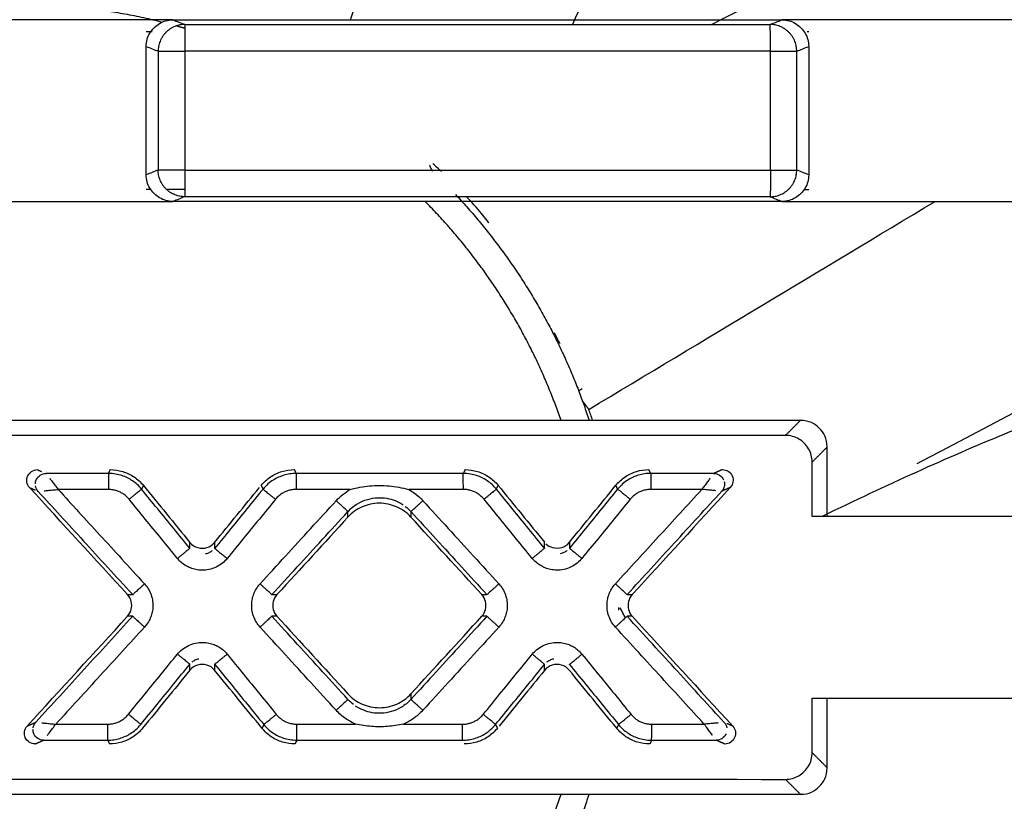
# Model space of a CAD drawing. Header units: millimetres. Extents: x 9946 to 11276, y -4769 to -3439.
# Tile 80 of 100: x 10936 to 10954, y -3629 to -3615. Entities that reach past the tile are written whole.
import ezdxf

# ---------------------------------------------------------------- set-up
doc = ezdxf.new("R2010")
doc.units = ezdxf.units.MM
doc.layers.add('ROXX NEO mini i_Fixture', color=7, linetype='Continuous', true_color=0x000000)

msp = doc.modelspace()

# ---------------------------------------------------------------- linework, layer by layer
at = {"layer": 'ROXX NEO mini i_Fixture', "color": 18, "lineweight": -3, "true_color": 0x000000}
for points, degree in [([(10942.116, -3614.76), (10942.793, -3612.794), (10943.471, -3610.827), (10944.148, -3608.86)], 3), ([(10938.29, -3614.76), (10937.745, -3614.76), (10936.656, -3614.76), (10935.021, -3614.76), (10933.932, -3614.76), (10933.387, -3614.76)], 3), ([(10938.79, -3614.76), (10938.624, -3614.76), (10938.457, -3614.76), (10938.29, -3614.76)], 3), ([(10938.29, -3615.259), (10938.29, -3615.165), (10938.336, -3615.002), (10938.53, -3614.807), (10938.695, -3614.76), (10938.79, -3614.76)], 3), ([(10938.79, -3614.76), (10938.827, -3614.775), (10938.901, -3614.804), (10938.974, -3614.833), (10939.011, -3614.848)], 3), ([(10938.79, -3614.76), (10940.057, -3614.76), (10942.591, -3614.76), (10946.392, -3614.76), (10948.926, -3614.76), (10950.193, -3614.76)], 3), ([(10949.972, -3614.848), (10950.009, -3614.833), (10950.082, -3614.804), (10950.156, -3614.775), (10950.193, -3614.76)], 3), ([(10950.693, -3614.76), (10950.526, -3614.76), (10950.36, -3614.76), (10950.193, -3614.76)], 3), ([(10950.193, -3614.76), (10950.288, -3614.76), (10950.454, -3614.807), (10950.648, -3615.002), (10950.693, -3615.165), (10950.693, -3615.259)], 3), ([(10955.578, -3614.76), (10955.036, -3614.76), (10953.95, -3614.76), (10952.322, -3614.76), (10951.236, -3614.76), (10950.693, -3614.76)], 3), ([(10939.011, -3614.848), (10940.229, -3614.848), (10942.665, -3614.848), (10946.318, -3614.848), (10948.754, -3614.848), (10949.972, -3614.848)], 3), ([(10950.693, -3614.985), (10950.685, -3614.985), (10950.676, -3614.985), (10950.667, -3614.985)], 3), ([(10938.401, -3614.987), (10938.364, -3614.987), (10938.327, -3614.987), (10938.29, -3614.987)], 3), ([(10938.29, -3617.661), (10938.29, -3616.46), (10938.29, -3615.259)], 2), ([(10938.29, -3615.259), (10938.327, -3615.274), (10938.401, -3615.303), (10938.476, -3615.333), (10938.513, -3615.348)], 3), ([(10938.513, -3615.348), (10938.513, -3616.46), (10938.513, -3617.573)], 2), ([(10939.012, -3615.348), (10939.012, -3616.46), (10939.012, -3617.573)], 2), ([(10949.977, -3617.573), (10949.977, -3616.46), (10949.977, -3615.348)], 2), ([(10950.47, -3615.348), (10950.507, -3615.333), (10950.582, -3615.303), (10950.656, -3615.274), (10950.693, -3615.259)], 3), ([(10950.47, -3617.573), (10950.47, -3616.46), (10950.47, -3615.348)], 2), ([(10950.693, -3615.259), (10950.693, -3616.46), (10950.693, -3617.662)], 2), ([(10943.651, -3617.596), (10943.622, -3617.538), (10943.594, -3617.479)], 2), ([(10938.513, -3617.573), (10938.475, -3617.587), (10938.401, -3617.617), (10938.327, -3617.647), (10938.29, -3617.661)], 3), ([(10938.79, -3618.16), (10938.695, -3618.16), (10938.53, -3618.113), (10938.336, -3617.919), (10938.29, -3617.756), (10938.29, -3617.661)], 3), ([(10950.693, -3617.662), (10950.693, -3617.756), (10950.648, -3617.919), (10950.454, -3618.113), (10950.288, -3618.16), (10950.193, -3618.16)], 3), ([(10950.693, -3617.662), (10950.656, -3617.647), (10950.582, -3617.617), (10950.507, -3617.587), (10950.47, -3617.573)], 3), ([(10938.29, -3617.933), (10938.321, -3617.933), (10938.352, -3617.933), (10938.383, -3617.933)], 3), ([(10938.684, -3617.933), (10938.793, -3617.933), (10938.902, -3617.933), (10939.011, -3617.933)], 3), ([(10939.011, -3618.072), (10938.974, -3618.087), (10938.901, -3618.116), (10938.827, -3618.146), (10938.79, -3618.16)], 3), ([(10949.972, -3618.072), (10948.754, -3618.072), (10946.318, -3618.072), (10942.665, -3618.072), (10940.229, -3618.072), (10939.011, -3618.072)], 3), ([(10949.972, -3618.072), (10950.009, -3618.087), (10950.082, -3618.116), (10950.156, -3618.146), (10950.193, -3618.16)], 3), ([(10950.617, -3617.936), (10950.642, -3617.936), (10950.668, -3617.936), (10950.693, -3617.936)], 3), ([(10933.387, -3618.16), (10933.932, -3618.16), (10935.021, -3618.16), (10936.656, -3618.16), (10937.745, -3618.16), (10938.29, -3618.16)], 3), ([(10938.29, -3618.16), (10938.457, -3618.16), (10938.624, -3618.16), (10938.79, -3618.16)], 3), ([(10950.193, -3618.16), (10948.926, -3618.16), (10946.392, -3618.16), (10942.591, -3618.16), (10940.057, -3618.16), (10938.79, -3618.16)], 3), ([(10946.576, -3622.054), (10948.737, -3620.756), (10950.899, -3619.458), (10953.06, -3618.16)], 3), ([(10950.193, -3618.16), (10950.36, -3618.16), (10950.526, -3618.16), (10950.693, -3618.16)], 3), ([(10950.693, -3618.16), (10951.236, -3618.16), (10952.322, -3618.16), (10953.95, -3618.16), (10955.036, -3618.16), (10955.578, -3618.16)], 3), ([(10945.181, -3619.404), (10945.219, -3619.459), (10945.257, -3619.515), (10945.294, -3619.57)], 3), ([(10946.038, -3620.824), (10946.003, -3620.755), (10945.967, -3620.687), (10945.93, -3620.618)], 3), ([(10946.449, -3621.669), (10946.428, -3621.682), (10946.407, -3621.695), (10946.387, -3621.707)], 3), ([(10946.457, -3621.895), (10946.516, -3621.975), (10946.576, -3622.054)], 2), ([(10946.65, -3622.26), (10946.626, -3622.192), (10946.601, -3622.123), (10946.576, -3622.054)], 3), ([(10950.539, -3622.26), (10935.838, -3622.26), (10921.138, -3622.26)], 2), ([(10950.539, -3622.26), (10950.399, -3622.401), (10950.258, -3622.541)], 2), ([(10951.038, -3622.76), (10951.038, -3622.593), (10950.912, -3622.386), (10950.705, -3622.26), (10950.539, -3622.26)], 3), ([(10950.258, -3622.541), (10940.645, -3622.545), (10931.032, -3622.545), (10921.419, -3622.541)], 3), ([(10950.758, -3623.04), (10950.758, -3622.946), (10950.712, -3622.782), (10950.518, -3622.588), (10950.354, -3622.541), (10950.258, -3622.541)], 3), ([(10951.038, -3622.76), (10950.898, -3622.9), (10950.758, -3623.04)], 2), ([(10951.038, -3624.06), (10951.038, -3623.41), (10951.038, -3622.76)], 2), ([(10950.758, -3624.06), (10950.758, -3623.55), (10950.758, -3623.04)], 2), ([(10936.106, -3623.517), (10936.08, -3623.489), (10936.045, -3623.417), (10936.059, -3623.298), (10936.136, -3623.206), (10936.214, -3623.182), (10936.253, -3623.182)], 3), ([(10936.253, -3623.182), (10936.291, -3623.199), (10936.329, -3623.216)], 2), ([(10937.583, -3623.253), (10937.39, -3623.253), (10937.003, -3623.253), (10936.611, -3623.253), (10936.414, -3623.253)], 3), ([(10937.583, -3623.253), (10937.599, -3623.218), (10937.616, -3623.182)], 2), ([(10938.202, -3623.547), (10938.177, -3623.516), (10938.122, -3623.459), (10938.034, -3623.389), (10937.939, -3623.334), (10937.836, -3623.291), (10937.72, -3623.262), (10937.63, -3623.253), (10937.583, -3623.253)], 3), ([(10937.616, -3623.182), (10937.695, -3623.182), (10937.852, -3623.206), (10938.068, -3623.308), (10938.186, -3623.415), (10938.236, -3623.476)], 3), ([(10940.442, -3623.476), (10940.492, -3623.415), (10940.61, -3623.308), (10940.825, -3623.205), (10940.983, -3623.182), (10941.062, -3623.182)], 3), ([(10941.095, -3623.253), (10941.055, -3623.253), (10940.976, -3623.259), (10940.866, -3623.284), (10940.764, -3623.322), (10940.666, -3623.375), (10940.569, -3623.446), (10940.506, -3623.51), (10940.476, -3623.547)], 3), ([(10941.062, -3623.182), (10941.078, -3623.217), (10941.095, -3623.253)], 2), ([(10944.225, -3623.252), (10943.877, -3623.253), (10943.182, -3623.253), (10942.139, -3623.253), (10941.443, -3623.253), (10941.095, -3623.253)], 3), ([(10944.259, -3623.182), (10944.242, -3623.217), (10944.225, -3623.252)], 2), ([(10944.845, -3623.547), (10944.819, -3623.515), (10944.765, -3623.458), (10944.676, -3623.389), (10944.582, -3623.334), (10944.478, -3623.291), (10944.362, -3623.261), (10944.272, -3623.252), (10944.225, -3623.252)], 3), ([(10944.259, -3623.182), (10944.337, -3623.182), (10944.495, -3623.205), (10944.711, -3623.307), (10944.829, -3623.414), (10944.878, -3623.476)], 3), ([(10947.083, -3623.475), (10947.132, -3623.414), (10947.25, -3623.307), (10947.466, -3623.204), (10947.623, -3623.181), (10947.702, -3623.181)], 3), ([(10947.736, -3623.252), (10947.696, -3623.252), (10947.617, -3623.258), (10947.507, -3623.283), (10947.405, -3623.321), (10947.306, -3623.374), (10947.209, -3623.445), (10947.146, -3623.51), (10947.116, -3623.546)], 3), ([(10947.736, -3623.252), (10947.719, -3623.216), (10947.702, -3623.181)], 2), ([(10948.917, -3623.252), (10948.729, -3623.252), (10948.345, -3623.252), (10947.942, -3623.252), (10947.736, -3623.252)], 3), ([(10949.078, -3623.181), (10948.997, -3623.216), (10948.917, -3623.252)], 2), ([(10948.917, -3623.252), (10948.955, -3623.252), (10949.032, -3623.275), (10949.084, -3623.336), (10949.099, -3623.371)], 3), ([(10949.078, -3623.181), (10949.116, -3623.181), (10949.192, -3623.203), (10949.271, -3623.294), (10949.287, -3623.413), (10949.252, -3623.487), (10949.225, -3623.515)], 3), ([(10936.483, -3623.344), (10936.497, -3623.361), (10936.525, -3623.401), (10936.58, -3623.472), (10936.62, -3623.526), (10936.641, -3623.553)], 3), ([(10948.849, -3623.342), (10948.836, -3623.36), (10948.808, -3623.4), (10948.753, -3623.471), (10948.713, -3623.524), (10948.692, -3623.552)], 3), ([(10937.94, -3625.522), (10937.328, -3624.854), (10936.717, -3624.185), (10936.106, -3623.517)], 3), ([(10936.106, -3623.517), (10936.158, -3623.54), (10936.211, -3623.564)], 2), ([(10936.267, -3623.588), (10936.241, -3623.56), (10936.223, -3623.524), (10936.217, -3623.486)], 3), ([(10936.267, -3623.588), (10936.539, -3623.886), (10937.107, -3624.506), (10937.719, -3625.175), (10938.036, -3625.522)], 3), ([(10936.38, -3623.577), (10936.402, -3623.575), (10936.451, -3623.571), (10936.54, -3623.563), (10936.606, -3623.556), (10936.641, -3623.553)], 3), ([(10936.641, -3623.553), (10936.892, -3623.827), (10937.412, -3624.396), (10937.97, -3625.005), (10938.258, -3625.32)], 3), ([(10938.236, -3623.476), (10938.219, -3623.512), (10938.202, -3623.547)], 2), ([(10939.106, -3624.655), (10939.006, -3624.532), (10938.805, -3624.286), (10938.504, -3623.917), (10938.303, -3623.67), (10938.202, -3623.547)], 3), ([(10938.236, -3623.476), (10938.526, -3623.832), (10938.816, -3624.187), (10939.106, -3624.543)], 3), ([(10939.571, -3624.543), (10939.851, -3624.2), (10940.131, -3623.857), (10940.411, -3623.515)], 3), ([(10940.476, -3623.547), (10940.375, -3623.67), (10940.174, -3623.916), (10939.873, -3624.286), (10939.672, -3624.532), (10939.571, -3624.655)], 3), ([(10940.442, -3623.476), (10940.459, -3623.511), (10940.476, -3623.547)], 2), ([(10941.096, -3623.553), (10941.071, -3623.553), (10941.022, -3623.557), (10940.953, -3623.572), (10940.889, -3623.596), (10940.828, -3623.629), (10940.767, -3623.674), (10940.728, -3623.714), (10940.709, -3623.737)], 3), ([(10942.108, -3623.553), (10942.232, -3623.52), (10942.471, -3623.477), (10942.838, -3623.476), (10943.079, -3623.519), (10943.206, -3623.552)], 3), ([(10944.845, -3623.547), (10944.862, -3623.511), (10944.878, -3623.476)], 2), ([(10945.748, -3624.654), (10945.648, -3624.531), (10945.447, -3624.285), (10945.146, -3623.916), (10944.945, -3623.67), (10944.845, -3623.547)], 3), ([(10944.878, -3623.476), (10945.168, -3623.831), (10945.458, -3624.186), (10945.748, -3624.542)], 3), ([(10946.213, -3624.541), (10946.503, -3624.186), (10946.793, -3623.831), (10947.083, -3623.475)], 3), ([(10947.116, -3623.546), (10947.016, -3623.669), (10946.815, -3623.915), (10946.514, -3624.284), (10946.314, -3624.53), (10946.213, -3624.654)], 3), ([(10947.116, -3623.546), (10947.099, -3623.511), (10947.083, -3623.475)], 2), ([(10947.293, -3625.522), (10947.589, -3625.199), (10948.18, -3624.553), (10948.77, -3623.908), (10949.064, -3623.586)], 3), ([(10947.738, -3623.552), (10947.713, -3623.552), (10947.664, -3623.556), (10947.595, -3623.571), (10947.531, -3623.595), (10947.47, -3623.628), (10947.409, -3623.673), (10947.37, -3623.713), (10947.351, -3623.736)], 3), ([(10949.225, -3623.515), (10948.613, -3624.184), (10948.001, -3624.853), (10947.389, -3625.522)], 3), ([(10949.225, -3623.515), (10949.145, -3623.551), (10949.064, -3623.586)], 2), ([(10938.875, -3624.845), (10938.774, -3624.722), (10938.573, -3624.475), (10938.272, -3624.106), (10938.071, -3623.86), (10937.97, -3623.737)], 3), ([(10940.709, -3623.737), (10940.609, -3623.86), (10940.407, -3624.106), (10940.106, -3624.475), (10939.905, -3624.722), (10939.804, -3624.845)], 3), ([(10940.422, -3625.32), (10940.58, -3625.147), (10940.896, -3624.801), (10941.371, -3624.282), (10941.688, -3623.936), (10941.846, -3623.763)], 3), ([(10943.246, -3624.071), (10943.168, -3623.985), (10942.99, -3623.86), (10942.652, -3623.786), (10942.32, -3623.861), (10942.144, -3623.986), (10942.066, -3624.071)], 3), ([(10943.469, -3623.764), (10943.627, -3623.937), (10943.943, -3624.282), (10944.418, -3624.801), (10944.734, -3625.147), (10944.892, -3625.32)], 3), ([(10945.518, -3624.843), (10945.418, -3624.72), (10945.217, -3624.474), (10944.916, -3624.105), (10944.715, -3623.859), (10944.614, -3623.736)], 3), ([(10947.351, -3623.736), (10947.251, -3623.859), (10947.05, -3624.105), (10946.749, -3624.474), (10946.548, -3624.72), (10946.448, -3624.843)], 3), ([(10940.642, -3625.522), (10940.8, -3625.349), (10941.117, -3625.003), (10941.591, -3624.485), (10941.908, -3624.139), (10942.066, -3623.966)], 3), ([(10942.066, -3624.071), (10942.066, -3624.018), (10942.066, -3623.966)], 2), ([(10943.14, -3623.869), (10943.177, -3623.897), (10943.212, -3623.929), (10943.246, -3623.966)], 3), ([(10943.246, -3623.966), (10943.404, -3624.139), (10943.72, -3624.485), (10944.195, -3625.004), (10944.511, -3625.349), (10944.669, -3625.522)], 3), ([(10943.246, -3623.966), (10943.246, -3624.019), (10943.246, -3624.071)], 2), ([(10942.066, -3624.071), (10941.623, -3624.555), (10941.181, -3625.038), (10940.738, -3625.522)], 3), ([(10944.573, -3625.522), (10944.131, -3625.039), (10943.688, -3624.555), (10943.246, -3624.071)], 3), ([(10955.578, -3624.06), (10955.043, -3624.06), (10953.972, -3624.06), (10952.365, -3624.06), (10951.294, -3624.06), (10950.758, -3624.06)], 3), ([(10939.106, -3624.655), (10939.106, -3624.599), (10939.106, -3624.543)], 2), ([(10939.106, -3624.543), (10939.148, -3624.594), (10939.247, -3624.657), (10939.435, -3624.655), (10939.53, -3624.593), (10939.571, -3624.543)], 3), ([(10939.571, -3624.543), (10939.571, -3624.599), (10939.571, -3624.655)], 2), ([(10945.748, -3624.654), (10945.748, -3624.598), (10945.748, -3624.542)], 2), ([(10946.213, -3624.541), (10946.213, -3624.597), (10946.213, -3624.654)], 2), ([(10939.527, -3624.699), (10939.51, -3624.713), (10939.471, -3624.738), (10939.424, -3624.754), (10939.401, -3624.759)], 3), ([(10946.169, -3624.697), (10946.152, -3624.711), (10946.113, -3624.737), (10946.066, -3624.753), (10946.043, -3624.758)], 3), ([(10939.804, -3624.845), (10939.779, -3624.876), (10939.722, -3624.934), (10939.603, -3625.011), (10939.463, -3625.058), (10939.329, -3625.07), (10939.214, -3625.055), (10939.117, -3625.025), (10939.03, -3624.982), (10938.95, -3624.926), (10938.899, -3624.874), (10938.875, -3624.845)], 3), ([(10946.448, -3624.843), (10946.423, -3624.874), (10946.365, -3624.932), (10946.247, -3625.009), (10946.106, -3625.057), (10945.973, -3625.068), (10945.858, -3625.054), (10945.76, -3625.024), (10945.674, -3624.981), (10945.594, -3624.925), (10945.542, -3624.873), (10945.518, -3624.843)], 3), ([(10938.258, -3625.32), (10938.283, -3625.348), (10938.33, -3625.408), (10938.386, -3625.526), (10938.414, -3625.647), (10938.417, -3625.754), (10938.405, -3625.849), (10938.378, -3625.939), (10938.335, -3626.031), (10938.287, -3626.097), (10938.258, -3626.129)], 3), ([(10940.422, -3626.129), (10940.396, -3626.101), (10940.35, -3626.041), (10940.293, -3625.923), (10940.266, -3625.802), (10940.262, -3625.695), (10940.275, -3625.6), (10940.301, -3625.51), (10940.345, -3625.418), (10940.392, -3625.352), (10940.422, -3625.32)], 3), ([(10944.892, -3625.32), (10944.918, -3625.348), (10944.964, -3625.408), (10945.021, -3625.526), (10945.048, -3625.647), (10945.052, -3625.754), (10945.039, -3625.849), (10945.013, -3625.939), (10944.969, -3626.031), (10944.922, -3626.097), (10944.892, -3626.129)], 3), ([(10947.074, -3626.129), (10947.048, -3626.101), (10947.002, -3626.041), (10946.946, -3625.923), (10946.918, -3625.802), (10946.915, -3625.695), (10946.927, -3625.6), (10946.954, -3625.51), (10946.997, -3625.418), (10947.044, -3625.352), (10947.074, -3625.32)], 3), ([(10937.94, -3625.927), (10937.976, -3625.887), (10938.021, -3625.801), (10938.02, -3625.646), (10937.976, -3625.561), (10937.94, -3625.522)], 3), ([(10937.94, -3625.522), (10937.988, -3625.522), (10938.036, -3625.522)], 2), ([(10940.642, -3625.522), (10940.69, -3625.522), (10940.738, -3625.522)], 2), ([(10940.738, -3625.522), (10940.702, -3625.562), (10940.657, -3625.648), (10940.658, -3625.803), (10940.702, -3625.888), (10940.738, -3625.927)], 3), ([(10944.573, -3625.927), (10944.609, -3625.888), (10944.654, -3625.802), (10944.654, -3625.646), (10944.609, -3625.561), (10944.573, -3625.522)], 3), ([(10944.573, -3625.522), (10944.621, -3625.522), (10944.669, -3625.522)], 2), ([(10947.293, -3625.522), (10947.341, -3625.522), (10947.389, -3625.522)], 2), ([(10947.389, -3625.522), (10947.353, -3625.562), (10947.308, -3625.648), (10947.309, -3625.803), (10947.353, -3625.888), (10947.389, -3625.927)], 3), ([(10947.254, -3625.942), (10947.208, -3625.854), (10947.162, -3625.766)], 2), ([(10936.061, -3627.982), (10936.687, -3627.297), (10937.313, -3626.612), (10937.94, -3625.927)], 3), ([(10938.036, -3625.927), (10937.734, -3626.257), (10937.129, -3626.918), (10936.524, -3627.58), (10936.221, -3627.911)], 3), ([(10938.036, -3625.927), (10937.988, -3625.927), (10937.94, -3625.927)], 2), ([(10940.738, -3625.927), (10940.69, -3625.927), (10940.642, -3625.927)], 2), ([(10942.066, -3627.484), (10941.908, -3627.311), (10941.591, -3626.965), (10941.117, -3626.446), (10940.8, -3626.1), (10940.642, -3625.927)], 3), ([(10940.738, -3625.927), (10941.181, -3626.411), (10941.623, -3626.895), (10942.066, -3627.379)], 3), ([(10943.246, -3627.378), (10943.688, -3626.895), (10944.131, -3626.411), (10944.573, -3625.927)], 3), ([(10944.669, -3625.927), (10944.511, -3626.1), (10944.195, -3626.446), (10943.72, -3626.965), (10943.404, -3627.311), (10943.246, -3627.483)], 3), ([(10944.669, -3625.927), (10944.621, -3625.927), (10944.573, -3625.927)], 2), ([(10949.11, -3627.913), (10948.83, -3627.607), (10948.247, -3626.97), (10947.619, -3626.283), (10947.293, -3625.927)], 3), ([(10947.389, -3625.927), (10947.341, -3625.927), (10947.293, -3625.927)], 2), ([(10947.389, -3625.927), (10948.016, -3626.613), (10948.644, -3627.298), (10949.271, -3627.984)], 3), ([(10938.258, -3626.129), (10937.981, -3626.431), (10937.428, -3627.037), (10936.874, -3627.643), (10936.596, -3627.946)], 3), ([(10941.846, -3627.686), (10941.687, -3627.513), (10941.371, -3627.167), (10940.896, -3626.648), (10940.58, -3626.302), (10940.422, -3626.129)], 3), ([(10944.892, -3626.129), (10944.734, -3626.302), (10944.418, -3626.648), (10943.943, -3627.167), (10943.627, -3627.513), (10943.469, -3627.686)], 3), ([(10948.738, -3627.948), (10948.48, -3627.665), (10947.944, -3627.08), (10947.37, -3626.453), (10947.074, -3626.129)], 3), ([(10938.875, -3626.636), (10938.9, -3626.605), (10938.957, -3626.546), (10939.076, -3626.469), (10939.216, -3626.422), (10939.35, -3626.411), (10939.465, -3626.425), (10939.562, -3626.455), (10939.649, -3626.498), (10939.729, -3626.554), (10939.78, -3626.606), (10939.804, -3626.636)], 3), ([(10945.518, -3626.637), (10945.543, -3626.606), (10945.601, -3626.548), (10945.719, -3626.471), (10945.86, -3626.423), (10945.993, -3626.412), (10946.108, -3626.426), (10946.206, -3626.456), (10946.292, -3626.499), (10946.372, -3626.556), (10946.424, -3626.607), (10946.448, -3626.637)], 3), ([(10937.956, -3627.762), (10938.058, -3627.637), (10938.262, -3627.387), (10938.568, -3627.011), (10938.772, -3626.761), (10938.875, -3626.636)], 3), ([(10939.15, -3626.781), (10939.167, -3626.767), (10939.207, -3626.742), (10939.254, -3626.726), (10939.277, -3626.721)], 3), ([(10939.804, -3626.636), (10939.907, -3626.761), (10940.111, -3627.011), (10940.417, -3627.387), (10940.622, -3627.637), (10940.724, -3627.763)], 3), ([(10944.6, -3627.763), (10944.702, -3627.638), (10944.906, -3627.388), (10945.212, -3627.012), (10945.416, -3626.762), (10945.518, -3626.637)], 3), ([(10945.792, -3626.782), (10945.81, -3626.769), (10945.849, -3626.743), (10945.896, -3626.727), (10945.919, -3626.722)], 3), ([(10946.448, -3626.637), (10946.55, -3626.762), (10946.754, -3627.013), (10947.061, -3627.388), (10947.265, -3627.638), (10947.367, -3627.764)], 3), ([(10938.188, -3627.952), (10938.29, -3627.827), (10938.494, -3627.576), (10938.8, -3627.201), (10939.004, -3626.95), (10939.106, -3626.825)], 3), ([(10939.106, -3626.937), (10938.811, -3627.299), (10938.516, -3627.661), (10938.221, -3628.023)], 3), ([(10939.571, -3626.937), (10939.529, -3626.886), (10939.431, -3626.823), (10939.243, -3626.825), (10939.147, -3626.887), (10939.106, -3626.937)], 3), ([(10939.106, -3626.937), (10939.106, -3626.881), (10939.106, -3626.825)], 2), ([(10939.571, -3626.825), (10939.673, -3626.95), (10939.878, -3627.201), (10940.184, -3627.576), (10940.388, -3627.827), (10940.49, -3627.952)], 3), ([(10939.571, -3626.825), (10939.571, -3626.881), (10939.571, -3626.937)], 2), ([(10940.457, -3628.023), (10940.162, -3627.661), (10939.866, -3627.299), (10939.571, -3626.937)], 3), ([(10944.831, -3627.952), (10944.933, -3627.827), (10945.137, -3627.577), (10945.443, -3627.202), (10945.647, -3626.951), (10945.748, -3626.826)], 3), ([(10945.749, -3626.939), (10945.464, -3627.288), (10945.179, -3627.637), (10944.895, -3627.986)], 3), ([(10945.749, -3626.939), (10945.748, -3626.882), (10945.748, -3626.826)], 2), ([(10946.213, -3626.939), (10946.171, -3626.887), (10946.073, -3626.825), (10945.885, -3626.826), (10945.789, -3626.888), (10945.749, -3626.939)], 3), ([(10946.213, -3626.827), (10946.315, -3626.952), (10946.52, -3627.202), (10946.826, -3627.578), (10947.03, -3627.828), (10947.132, -3627.953)], 3), ([(10947.098, -3628.024), (10946.803, -3627.662), (10946.508, -3627.3), (10946.213, -3626.939)], 3), ([(10942.066, -3627.379), (10942.144, -3627.464), (10942.321, -3627.59), (10942.659, -3627.663), (10942.992, -3627.588), (10943.168, -3627.464), (10943.246, -3627.378)], 3), ([(10942.172, -3627.581), (10942.135, -3627.553), (10942.099, -3627.521), (10942.066, -3627.484)], 3), ([(10943.246, -3627.378), (10943.246, -3627.431), (10943.246, -3627.483)], 2), ([(10950.758, -3628.48), (10950.758, -3627.97), (10950.758, -3627.46)], 2), ([(10950.758, -3627.46), (10951.294, -3627.46), (10952.365, -3627.46), (10953.972, -3627.46), (10955.043, -3627.46), (10955.578, -3627.46)], 3), ([(10951.038, -3628.761), (10951.038, -3628.11), (10951.038, -3627.46)], 2), ([(10942.206, -3627.947), (10942.144, -3627.919), (10942.022, -3627.85), (10941.902, -3627.748), (10941.846, -3627.686)], 3), ([(10940.724, -3627.763), (10940.74, -3627.782), (10940.774, -3627.818), (10940.829, -3627.861), (10940.888, -3627.896), (10940.953, -3627.923), (10941.026, -3627.941), (10941.081, -3627.947), (10941.111, -3627.947)], 3), ([(10947.367, -3627.764), (10947.383, -3627.783), (10947.417, -3627.819), (10947.472, -3627.862), (10947.531, -3627.897), (10947.596, -3627.924), (10947.669, -3627.942), (10947.725, -3627.948), (10947.754, -3627.948)], 3), ([(10936.208, -3628.317), (10936.17, -3628.317), (10936.093, -3628.295), (10936.015, -3628.204), (10935.999, -3628.084), (10936.034, -3628.011), (10936.061, -3627.982)], 3), ([(10936.061, -3627.982), (10936.141, -3627.947), (10936.221, -3627.911)], 2), ([(10936.172, -3628.013), (10936.178, -3627.976), (10936.196, -3627.94), (10936.221, -3627.911)], 3), ([(10936.334, -3627.922), (10936.356, -3627.924), (10936.406, -3627.929), (10936.495, -3627.937), (10936.561, -3627.944), (10936.596, -3627.946)], 3), ([(10936.438, -3628.156), (10936.452, -3628.138), (10936.48, -3628.098), (10936.535, -3628.027), (10936.575, -3627.974), (10936.596, -3627.946)], 3), ([(10937.568, -3628.246), (10937.608, -3628.246), (10937.687, -3628.24), (10937.797, -3628.215), (10937.899, -3628.177), (10937.998, -3628.124), (10938.095, -3628.053), (10938.158, -3627.988), (10938.188, -3627.952)], 3), ([(10938.221, -3628.023), (10938.172, -3628.084), (10938.054, -3628.191), (10937.838, -3628.294), (10937.68, -3628.317), (10937.602, -3628.317)], 3), ([(10940.49, -3627.952), (10940.474, -3627.988), (10940.457, -3628.023)], 2), ([(10941.076, -3628.317), (10940.998, -3628.317), (10940.84, -3628.294), (10940.624, -3628.192), (10940.507, -3628.084), (10940.457, -3628.023)], 3), ([(10940.49, -3627.952), (10940.516, -3627.983), (10940.571, -3628.041), (10940.659, -3628.11), (10940.753, -3628.165), (10940.857, -3628.208), (10940.973, -3628.238), (10941.063, -3628.246), (10941.11, -3628.246)], 3), ([(10944.211, -3628.247), (10944.251, -3628.247), (10944.33, -3628.241), (10944.44, -3628.216), (10944.542, -3628.178), (10944.641, -3628.125), (10944.738, -3628.053), (10944.801, -3627.989), (10944.831, -3627.952)], 3), ([(10944.864, -3628.023), (10944.815, -3628.084), (10944.697, -3628.192), (10944.481, -3628.294), (10944.323, -3628.318), (10944.244, -3628.318)], 3), ([(10944.831, -3627.952), (10944.848, -3627.988), (10944.864, -3628.023)], 2), ([(10947.132, -3627.953), (10947.115, -3627.989), (10947.098, -3628.024)], 2), ([(10947.718, -3628.318), (10947.639, -3628.318), (10947.482, -3628.295), (10947.266, -3628.192), (10947.148, -3628.085), (10947.098, -3628.024)], 3), ([(10947.132, -3627.953), (10947.158, -3627.984), (10947.212, -3628.042), (10947.301, -3628.111), (10947.395, -3628.166), (10947.498, -3628.209), (10947.615, -3628.239), (10947.705, -3628.247), (10947.752, -3628.247)], 3), ([(10948.998, -3627.923), (10948.976, -3627.926), (10948.927, -3627.93), (10948.838, -3627.938), (10948.772, -3627.945), (10948.738, -3627.948)], 3), ([(10948.895, -3628.157), (10948.881, -3628.14), (10948.853, -3628.1), (10948.799, -3628.029), (10948.759, -3627.975), (10948.738, -3627.948)], 3), ([(10949.11, -3627.913), (10949.135, -3627.941), (10949.153, -3627.977), (10949.159, -3628.015)], 3), ([(10949.271, -3627.984), (10949.297, -3628.012), (10949.332, -3628.084), (10949.317, -3628.203), (10949.24, -3628.295), (10949.162, -3628.319), (10949.123, -3628.319)], 3), ([(10949.271, -3627.984), (10949.217, -3627.96), (10949.163, -3627.936)], 2), ([(10936.208, -3628.317), (10936.289, -3628.282), (10936.369, -3628.246)], 2), ([(10936.369, -3628.246), (10936.56, -3628.246), (10936.951, -3628.246), (10937.359, -3628.246), (10937.568, -3628.246)], 3), ([(10937.568, -3628.246), (10937.585, -3628.282), (10937.602, -3628.317)], 2), ([(10941.11, -3628.246), (10941.093, -3628.282), (10941.076, -3628.317)], 2), ([(10941.11, -3628.246), (10941.455, -3628.246), (10942.144, -3628.247), (10943.177, -3628.247), (10943.866, -3628.247), (10944.211, -3628.247)], 3), ([(10947.752, -3628.247), (10947.735, -3628.283), (10947.718, -3628.318)], 2), ([(10947.752, -3628.247), (10947.951, -3628.248), (10948.353, -3628.248), (10948.758, -3628.248), (10948.962, -3628.248)], 3), ([(10949.145, -3628.128), (10949.129, -3628.163), (10949.078, -3628.225), (10949.001, -3628.248), (10948.962, -3628.248)], 3), ([(10949.123, -3628.319), (10949.043, -3628.283), (10948.962, -3628.248)], 2), ([(10950.258, -3628.98), (10950.353, -3628.98), (10950.517, -3628.934), (10950.711, -3628.74), (10950.758, -3628.575), (10950.758, -3628.48)], 3), ([(10950.758, -3628.48), (10950.898, -3628.62), (10951.038, -3628.761)], 2), ([(10950.539, -3629.26), (10950.705, -3629.26), (10950.912, -3629.134), (10951.038, -3628.927), (10951.038, -3628.761)], 3), ([(10921.419, -3628.98), (10931.032, -3628.975), (10940.645, -3628.975), (10950.258, -3628.98)], 3), ([(10950.539, -3629.26), (10950.399, -3629.12), (10950.258, -3628.98)], 2), ([(10921.138, -3629.26), (10935.838, -3629.26), (10950.539, -3629.26)], 2)]:
    msp.add_open_spline(points, degree=degree, dxfattribs=at)
for points, knots in [([(10948.885, -3614.839), (10951.327, -3613.623), (10955.418, -3611.594), (10959.513, -3609.573), (10961.161, -3608.761)], [-22.259717, -22.259717, -22.259717, -22.259717, -14.07394, -8.560787, -8.560787, -8.560787, -8.560787]), ([(10948.758, -3609.883), (10948.211, -3610.83), (10947.666, -3611.877), (10947.134, -3612.983), (10946.845, -3613.583), (10946.557, -3614.207), (10946.27, -3614.848)], [0.111483, 0.111483, 0.111483, 0.111483, 4.772422, 4.772422, 4.772422, 7.303352, 7.303352, 7.303352, 7.303352]), ([(10943.819, -3617.602), (10943.779, -3617.565), (10943.725, -3617.514), (10943.668, -3617.462), (10943.654, -3617.449)], [7.8387872, 7.8387872, 7.8387872, 7.8387872, 8.2771115, 8.4206959, 8.4206959, 8.4206959, 8.4206959]), ([(10944.704, -3618.563), (10944.706, -3618.559), (10944.641, -3618.472), (10944.425, -3618.22), (10944.287, -3618.072)], [0.476522, 0.476522, 0.476522, 0.476522, 3.310845, 5.707265, 5.707265, 5.707265, 5.707265]), ([(10962.091, -3618.145), (10961.37, -3618.525), (10958.247, -3620.169), (10955.123, -3621.811), (10952.72, -3623.073)], [-16.797185, -16.797185, -16.797185, -16.797185, -14.348597, -6.186552, -6.186552, -6.186552, -6.186552]), ([(10955.941, -3621.902), (10954.914, -3622.276), (10953.823, -3622.728), (10952.704, -3623.232), (10952.134, -3623.49), (10951.552, -3623.763), (10950.96, -3624.05)], [0.111483, 0.111483, 0.111483, 0.111483, 4.772422, 4.772422, 4.772422, 7.147875, 7.147875, 7.147875, 7.147875]), ([(10936.214, -3623.45), (10936.215, -3623.423), (10936.229, -3623.359), (10936.299, -3623.276), (10936.376, -3623.253), (10936.414, -3623.253)], [-0.3220031, -0.3220031, -0.3220031, -0.3220031, -0.2397434, -0.1198717, 0, 0, 0, 0]), ([(10949.11, -3623.404), (10949.117, -3623.43), (10949.12, -3623.497), (10949.089, -3623.558), (10949.064, -3623.586)], [-0.20376, -0.20376, -0.20376, -0.20376, -0.1197975, 0, 0, 0, 0]), ([(10937.97, -3623.737), (10937.954, -3623.717), (10937.92, -3623.682), (10937.865, -3623.638), (10937.806, -3623.604), (10937.741, -3623.577), (10937.669, -3623.558), (10937.613, -3623.553), (10937.583, -3623.553)], [0, 0, 0, 0, 0.0740236, 0.1480472, 0.2220709, 0.2960945, 0.3701181, 0.4441376, 0.4441376, 0.4441376, 0.4441376]), ([(10941.846, -3623.763), (10941.887, -3623.719), (10941.972, -3623.64), (10942.062, -3623.579), (10942.108, -3623.553)], [0, 0, 0, 0, 0.1693753, 0.3384654, 0.3384654, 0.3384654, 0.3384654]), ([(10943.206, -3623.552), (10943.251, -3623.578), (10943.341, -3623.639), (10943.427, -3623.718), (10943.469, -3623.764)], [-0.3389817, -0.3389817, -0.3389817, -0.3389817, -0.1700748, 0, 0, 0, 0]), ([(10944.614, -3623.736), (10944.598, -3623.716), (10944.564, -3623.681), (10944.509, -3623.637), (10944.45, -3623.603), (10944.385, -3623.576), (10944.312, -3623.558), (10944.256, -3623.552), (10944.227, -3623.552)], [0, 0, 0, 0, 0.0740242, 0.1480483, 0.2220725, 0.2960967, 0.3701208, 0.4441207, 0.4441207, 0.4441207, 0.4441207]), ([(10947.074, -3625.32), (10947.344, -3625.025), (10947.884, -3624.435), (10948.423, -3623.846), (10948.692, -3623.552)], [0, 0, 0, 0, 1.198438, 2.396796, 2.396796, 2.396796, 2.396796]), ([(10948.952, -3623.576), (10948.93, -3623.574), (10948.881, -3623.569), (10948.793, -3623.561), (10948.727, -3623.554), (10948.692, -3623.552)], [0.2633476, 0.2633476, 0.2633476, 0.2633476, 0.3511302, 0.4389127, 0.5266872, 0.5266872, 0.5266872, 0.5266872]), ([(10942.066, -3623.966), (10942.12, -3623.907), (10942.241, -3623.811), (10942.434, -3623.729), (10942.625, -3623.7), (10942.796, -3623.713), (10942.951, -3623.757), (10943.051, -3623.808), (10943.101, -3623.841)], [-1.335969, -1.335969, -1.335969, -1.335969, -1.145116, -0.954263, -0.763411, -0.572558, -0.381705, -0.190853, -0.190853, -0.190853, -0.190853]), ([(10945.773, -3624.568), (10945.809, -3624.604), (10945.9, -3624.655), (10946.077, -3624.654), (10946.172, -3624.592), (10946.213, -3624.541)], [0.0340142, 0.0340142, 0.0340142, 0.0340142, 0.1831795, 0.366359, 0.5495385, 0.5495385, 0.5495385, 0.5495385]), ([(10947.255, -3625.945), (10947.24, -3625.916), (10947.225, -3625.888), (10947.21, -3625.859), (10947.194, -3625.829), (10947.177, -3625.798), (10947.161, -3625.767)], [0.2151969, 0.2151969, 0.2151969, 0.2151969, 0.3524854, 0.3524854, 0.3524854, 0.4983898, 0.4983898, 0.4983898, 0.4983898]), ([(10943.246, -3627.483), (10943.192, -3627.542), (10943.071, -3627.639), (10942.878, -3627.721), (10942.687, -3627.75), (10942.516, -3627.737), (10942.361, -3627.693), (10942.261, -3627.642), (10942.211, -3627.609)], [-1.336181, -1.336181, -1.336181, -1.336181, -1.145298, -0.954415, -0.763532, -0.572649, -0.381766, -0.190883, -0.190883, -0.190883, -0.190883]), ([(10943.469, -3627.686), (10943.414, -3627.746), (10943.297, -3627.847), (10943.173, -3627.918), (10943.109, -3627.947)], [0, 0, 0, 0, 0.2248292, 0.4495447, 0.4495447, 0.4495447, 0.4495447]), ([(10937.568, -3627.946), (10937.594, -3627.946), (10937.643, -3627.942), (10937.711, -3627.927), (10937.775, -3627.903), (10937.837, -3627.87), (10937.898, -3627.825), (10937.937, -3627.785), (10937.956, -3627.762)], [0, 0, 0, 0, 0.0740575, 0.14812, 0.2221825, 0.296245, 0.3703075, 0.44437, 0.44437, 0.44437, 0.44437]), ([(10944.213, -3627.947), (10944.238, -3627.947), (10944.287, -3627.943), (10944.356, -3627.928), (10944.42, -3627.904), (10944.481, -3627.871), (10944.542, -3627.826), (10944.581, -3627.786), (10944.6, -3627.763)], [0, 0, 0, 0, 0.0740514, 0.1481333, 0.2222153, 0.2962973, 0.3703792, 0.4444612, 0.4444612, 0.4444612, 0.4444612]), ([(10936.369, -3628.246), (10936.331, -3628.246), (10936.254, -3628.223), (10936.183, -3628.14), (10936.17, -3628.075), (10936.169, -3628.048)], [-0.4794489, -0.4794489, -0.4794489, -0.4794489, -0.3595867, -0.2397245, -0.1554296, -0.1554296, -0.1554296, -0.1554296]), ([(10943.109, -3627.947), (10943.007, -3627.969), (10942.808, -3627.997), (10942.507, -3627.997), (10942.307, -3627.968), (10942.206, -3627.947)], [-0.9117457, -0.9117457, -0.9117457, -0.9117457, -0.6076599, -0.3035741, 0, 0, 0, 0])]:
    msp.add_open_spline(points, degree=3, knots=knots, dxfattribs=at)
msp.add_rational_spline([(10933.103, -3614.796), (10934.45, -3614.46), (10935.838, -3614.46), (10937.236, -3614.46), (10938.591, -3614.801)], [0.919147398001, 0.951563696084, 1, 0.951273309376, 0.918759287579], degree=2, knots=[-20.685349, -20.685349, -20.685349, -17.749998, -17.749998, -14.79705, -14.79705, -14.79705], dxfattribs=at)
for points, weights in [([(10939.011, -3614.848), (10938.514, -3614.85), (10938.513, -3615.348)], [1, 0.708154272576, 1]), ([(10938.861, -3614.872), (10938.936, -3614.893), (10939.011, -3614.915)], [0.912667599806, 0.911005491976, 0.909390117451]), ([(10939.011, -3614.848), (10939.012, -3614.865), (10939.012, -3615.348)], [1, 0.719339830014, 1]), ([(10949.977, -3615.348), (10949.977, -3614.865), (10949.972, -3614.848)], [1, 0.719340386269, 1]), ([(10950.47, -3615.348), (10950.469, -3614.85), (10949.972, -3614.848)], [1, 0.70830207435, 1]), ([(10938.513, -3615.348), (10938.553, -3615.348), (10939.012, -3615.348)], [1, 0.736532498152, 1]), ([(10949.977, -3615.348), (10944.494, -3615.348), (10939.012, -3615.348)], [1, 0.999992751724, 1]), ([(10949.977, -3615.348), (10950.431, -3615.348), (10950.47, -3615.348)], [1, 0.740585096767, 1]), ([(10939.012, -3617.573), (10938.553, -3617.573), (10938.513, -3617.573)], [1, 0.736532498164, 1]), ([(10939.011, -3618.072), (10938.514, -3618.071), (10938.513, -3617.573)], [1, 0.708154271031, 1]), ([(10939.012, -3617.573), (10939.012, -3618.055), (10939.011, -3618.072)], [1, 0.719338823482, 1]), ([(10939.012, -3617.573), (10944.494, -3617.573), (10949.977, -3617.573)], [1, 0.999992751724, 1]), ([(10949.972, -3618.072), (10950.469, -3618.071), (10950.47, -3617.573)], [1, 0.708302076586, 1]), ([(10949.977, -3617.573), (10949.977, -3618.055), (10949.972, -3618.072)], [1, 0.719340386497, 1]), ([(10949.977, -3617.573), (10950.431, -3617.573), (10950.47, -3617.573)], [1, 0.740585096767, 1]), ([(10944.08, -3618.03), (10945.803, -3619.866), (10946.583, -3622.26)], [0.853772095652, 0.856828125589, 0.902586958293]), ([(10946.056, -3622.26), (10945.254, -3619.919), (10943.512, -3618.16)], [0.899376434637, 0.854028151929, 0.853558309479]), ([(10937.583, -3623.253), (10937.583, -3623.261), (10937.583, -3623.553)], [1, 0.716286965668, 1]), ([(10941.095, -3623.253), (10941.096, -3623.261), (10941.096, -3623.553)], [1, 0.716301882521, 1]), ([(10944.227, -3623.552), (10944.227, -3623.26), (10944.225, -3623.252)], [1, 0.716213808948, 1]), ([(10947.736, -3623.252), (10947.738, -3623.259), (10947.738, -3623.552)], [1, 0.716301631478, 1]), ([(10937.583, -3623.553), (10937.112, -3623.553), (10936.641, -3623.553)], [1, 0.999999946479, 1]), ([(10938.202, -3623.547), (10938.197, -3623.552), (10937.97, -3623.737)], [1, 0.716702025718, 1]), ([(10940.476, -3623.547), (10940.482, -3623.551), (10940.709, -3623.737)], [1, 0.715387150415, 1]), ([(10942.108, -3623.553), (10941.602, -3623.553), (10941.096, -3623.553)], [1, 0.999999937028, 1]), ([(10944.227, -3623.552), (10943.717, -3623.552), (10943.206, -3623.552)], [1, 0.999999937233, 1]), ([(10944.845, -3623.547), (10944.84, -3623.552), (10944.614, -3623.736)], [1, 0.717947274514, 1]), ([(10947.116, -3623.546), (10947.123, -3623.55), (10947.351, -3623.736)], [1, 0.714136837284, 1]), ([(10948.692, -3623.552), (10948.215, -3623.552), (10947.738, -3623.552)], [1, 0.999999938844, 1]), ([(10942.066, -3623.966), (10942.061, -3623.96), (10941.846, -3623.763)], [1, 0.717375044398, 1]), ([(10943.246, -3623.966), (10943.252, -3623.962), (10943.469, -3623.764)], [1, 0.71493635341, 1]), ([(10939.106, -3624.655), (10939.101, -3624.66), (10938.875, -3624.845)], [1, 0.716871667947, 1]), ([(10939.571, -3624.655), (10939.577, -3624.66), (10939.804, -3624.845)], [1, 0.715557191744, 1]), ([(10945.748, -3624.654), (10945.743, -3624.66), (10945.518, -3624.843)], [1, 0.718116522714, 1]), ([(10946.213, -3624.654), (10946.22, -3624.657), (10946.448, -3624.843)], [1, 0.714306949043, 1]), ([(10938.036, -3625.522), (10938.042, -3625.517), (10938.258, -3625.32)], [1, 0.71586932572, 1]), ([(10940.642, -3625.522), (10940.637, -3625.517), (10940.422, -3625.32)], [1, 0.717120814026, 1]), ([(10944.892, -3625.32), (10944.676, -3625.518), (10944.669, -3625.522)], [1, 0.714681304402, 1]), ([(10947.293, -3625.522), (10947.288, -3625.516), (10947.074, -3625.32)], [1, 0.718307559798, 1]), ([(10947.138, -3625.815), (10947.138, -3625.788), (10947.138, -3625.76)], [0.997996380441, 0.998994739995, 1]), ([(10938.036, -3625.927), (10938.042, -3625.932), (10938.258, -3626.129)], [1, 0.715869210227, 1]), ([(10940.642, -3625.927), (10940.637, -3625.933), (10940.422, -3626.129)], [1, 0.717120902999, 1]), ([(10944.669, -3625.927), (10944.676, -3625.931), (10944.892, -3626.129)], [1, 0.714681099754, 1]), ([(10947.293, -3625.927), (10947.288, -3625.933), (10947.074, -3626.129)], [1, 0.718307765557, 1]), ([(10939.106, -3626.825), (10939.101, -3626.82), (10938.875, -3626.636)], [1, 0.716871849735, 1]), ([(10939.571, -3626.825), (10939.577, -3626.821), (10939.804, -3626.636)], [1, 0.715556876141, 1]), ([(10945.748, -3626.826), (10945.743, -3626.821), (10945.518, -3626.637)], [1, 0.718117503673, 1]), ([(10946.213, -3626.827), (10946.22, -3626.823), (10946.448, -3626.637)], [1, 0.714306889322, 1]), ([(10942.066, -3627.484), (10942.061, -3627.49), (10941.846, -3627.686)], [1, 0.717375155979, 1]), ([(10943.246, -3627.483), (10943.252, -3627.488), (10943.469, -3627.686)], [1, 0.714936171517, 1]), ([(10938.188, -3627.952), (10938.182, -3627.947), (10937.956, -3627.762)], [1, 0.716699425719, 1]), ([(10940.49, -3627.952), (10940.497, -3627.948), (10940.724, -3627.763)], [1, 0.715384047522, 1]), ([(10944.831, -3627.952), (10944.826, -3627.947), (10944.6, -3627.763)], [1, 0.717945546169, 1]), ([(10947.132, -3627.953), (10947.139, -3627.949), (10947.367, -3627.764)], [1, 0.714133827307, 1]), ([(10936.596, -3627.946), (10937.082, -3627.946), (10937.568, -3627.946)], [1, 0.999999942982, 1]), ([(10937.568, -3628.246), (10937.568, -3628.239), (10937.568, -3627.946)], [1, 0.716286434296, 1]), ([(10941.11, -3628.246), (10941.111, -3628.239), (10941.111, -3627.947)], [1, 0.716301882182, 1]), ([(10941.111, -3627.947), (10941.658, -3627.947), (10942.206, -3627.947)], [1, 0.999999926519, 1]), ([(10943.109, -3627.947), (10943.661, -3627.947), (10944.213, -3627.947)], [1, 0.999999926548, 1]), ([(10944.211, -3628.247), (10944.212, -3628.239), (10944.213, -3627.947)], [1, 0.716207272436, 1]), ([(10947.752, -3628.247), (10947.754, -3628.24), (10947.754, -3627.948)], [1, 0.71630163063, 1]), ([(10947.754, -3627.948), (10948.246, -3627.948), (10948.738, -3627.948)], [1, 0.999999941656, 1]), ([(10943.534, -3633.337), (10945.259, -3631.586), (10946.056, -3629.26)], [0.853566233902, 0.854320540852, 0.899376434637]), ([(10944.134, -3633.433), (10945.816, -3631.615), (10946.583, -3629.26)], [0.853877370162, 0.857539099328, 0.902586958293])]:
    msp.add_rational_spline(points, weights, degree=2, dxfattribs=at)

doc.saveas('drawing.dxf')
